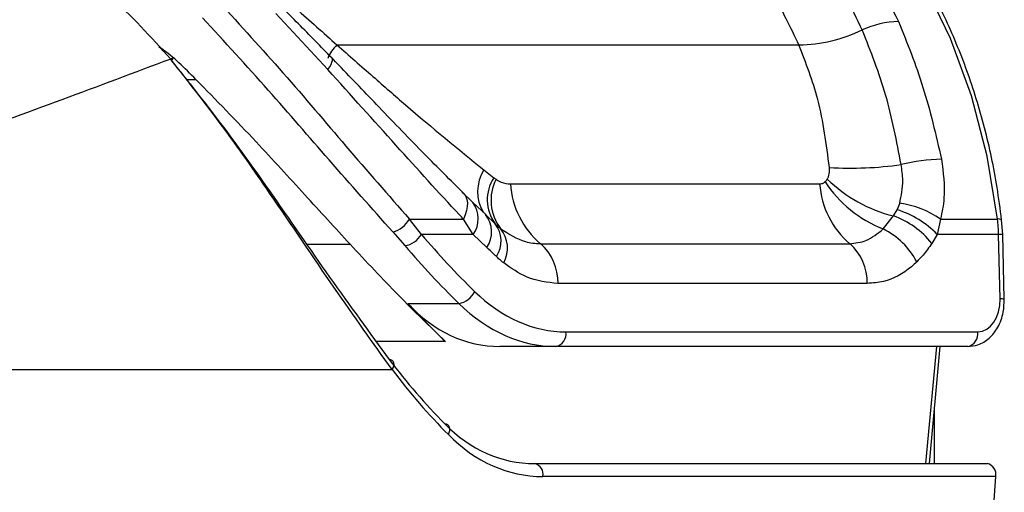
# Model space of a CAD drawing. Header units: millimetres. Extents: x 10 to 10348, y 8 to 8288.
# Tile 119 of 129: x 9805 to 9847, y 2809 to 2829. Entities that reach past the tile are written whole.
import ezdxf

# ---------------------------------------------------------------- set-up
doc = ezdxf.new("R2010")
doc.units = ezdxf.units.MM

msp = doc.modelspace()

# ---------------------------------------------------------------- linework, layer by layer
at = {"color": 7, "linetype": 'Continuous', "lineweight": 25}
for p, q in [((9818.354, 2826.682), (9816.142, 2829.063)), ((9818.739, 2827.732), (9838.361, 2827.732)), ((9824.98, 2822.417), (9825.399, 2822.089)), ((9825.399, 2822.089), (9825.495, 2822.019)), ((9826.103, 2821.823), (9839.24, 2821.823)), ((9824.063, 2821.47), (9824.462, 2821.081)), ((9824.462, 2821.081), (9824.514, 2821.036)), ((9825.074, 2820.504), (9824.516, 2821.037)), ((9842.53, 2820.726), (9842.641, 2820.998)), ((9825.042, 2820.523), (9825.455, 2820.132)), ((9841.936, 2819.908), (9842.377, 2820.463)), ((9842.377, 2820.463), (9842.53, 2820.726)), ((9821.813, 2820.327), (9824.112, 2820.327)), ((9822.323, 2819.675), (9821.813, 2820.327)), ((9824.529, 2819.675), (9824.112, 2820.327)), ((9825.455, 2820.132), (9825.688, 2819.926)), ((9844.374, 2820.327), (9844.23, 2819.675)), ((9844.374, 2820.327), (9846.793, 2820.327)), ((9847.016, 2819.669), (9846.971, 2820.298)), ((9821.112, 2819.78), (9821.623, 2819.199)), ((9824.529, 2819.675), (9822.323, 2819.675)), ((9825.105, 2819.119), (9824.529, 2819.675)), ((9844.23, 2819.675), (9844.005, 2819.297)), ((9846.84, 2819.675), (9844.23, 2819.675)), ((9846.908, 2816.932), (9846.84, 2819.675)), ((9847.083, 2816.926), (9847.016, 2819.669)), ((9827.38, 2819.283), (9840.516, 2819.283)), ((9841.262, 2817.59), (9828.126, 2817.59)), ((9821.753, 2816.741), (9823.916, 2816.741)), ((9828.46, 2815.532), (9845.952, 2815.532)), ((9828.036, 2814.911), (9825.662, 2814.911)), ((9845.528, 2814.911), (9828.036, 2814.911)), ((9843.901, 2809.931), (9844.36, 2814.911)), ((9792.661, 2813.931), (9821.079, 2813.931)), ((9827.132, 2809.931), (9846.365, 2809.931)), ((9846.717, 2809.383), (9827.484, 2809.383)), ((9845.063, 2785.181), (9846.717, 2809.383))]:
    msp.add_line(p, q, dxfattribs=at)
at = {"color": 8, "linetype": 'Continuous', "lineweight": 25}
for p, q in [((9812.329, 2826.269), (9812.741, 2826.269)), ((9817.449, 2819.262), (9819.295, 2819.262)), ((9823.343, 2815.129), (9820.4, 2815.129)), ((9843.755, 2809.931), (9844.214, 2814.911)), ((9844.108, 2812.183), (9844.108, 2809.931))]:
    msp.add_line(p, q, dxfattribs=at)
at = {"color": 7, "linetype": 'Continuous', "lineweight": 25, "flags": 128}
for points in [[(9846.793, 2820.327), (9846.355, 2822.997), (9845.687, 2825.571), (9844.798, 2828.007), (9843.704, 2830.27), (9842.419, 2832.323), (9840.965, 2834.136), (9839.364, 2835.681), (9837.64, 2836.933)], [(9811.675, 2827.134), (9811.713, 2827.155), (9811.742, 2827.168), (9811.761, 2827.173), (9811.77, 2827.168), (9811.768, 2827.155), (9811.756, 2827.134), (9811.734, 2827.105), (9811.715, 2827.083)], [(9824.063, 2821.47), (9824.15, 2821.389), (9824.215, 2821.286), (9824.257, 2821.164), (9824.276, 2821.023), (9824.27, 2820.866), (9824.241, 2820.696), (9824.188, 2820.516), (9824.112, 2820.327)], [(9821.079, 2813.931), (9821.124, 2814.009), (9821.152, 2814.086), (9821.162, 2814.159), (9821.154, 2814.223), (9821.128, 2814.278), (9821.085, 2814.32), (9821.027, 2814.347), (9820.956, 2814.36)], [(9823.469, 2811.164), (9823.508, 2811.249), (9823.53, 2811.333), (9823.535, 2811.412), (9823.522, 2811.482), (9823.492, 2811.541), (9823.446, 2811.586), (9823.386, 2811.615), (9823.314, 2811.627)]]:
    msp.add_lwpolyline(points, dxfattribs=at)
at = {"color": 8, "linetype": 'Continuous', "lineweight": 25, "flags": 128}
msp.add_lwpolyline([(9818.354, 2826.682), (9818.429, 2826.8), (9818.487, 2826.904), (9818.527, 2826.994), (9818.548, 2827.068), (9818.55, 2827.125), (9818.533, 2827.164), (9818.53, 2827.167)], dxfattribs=at)
at = {"color": 7, "linetype": 'Continuous', "lineweight": 25}
for centre, radius, start, end in [((9842.636, 2825.008), 3.717, 90.6904, 115.2484), ((9838.244, 2834.212), 6.48, 271.0371, 295.6571), ((9840.564, 2837.662), 15.167, 266.5707, 278.1033), ((9844.59, 2814.967), 7.908, 91.2729, 103.8158), ((9826.843, 2821.151), 1.722, 146.9978, 216.2939), ((9827.247, 2821.126), 1.966, 152.9955, 217.5866), ((9829.777, 2822.078), 3.682, 183.9755, 229.3885), ((9842.913, 2822.078), 3.682, 183.9755, 229.3885), ((9843.891, 2824.836), 5.301, 213.453, 248.3521), ((9843.797, 2826.321), 6.028, 225.3805, 256.3767), ((9842.101, 2817.032), 4.003, 55.4017, 82.2499), ((9824.125, 2819.779), 1.181, 326.0482, 39.0239), ((9841.126, 2816.996), 3.685, 38.6369, 70.1605), ((9841.347, 2816.909), 3.996, 43.8174, 72.7791), ((9820.847, 2820.843), 1.095, 284.0103, 331.8891), ((9824.512, 2819.397), 1.195, 326.4095, 37.9182), ((9839.828, 2819.503), 7.014, 1.4072, 6.7444), ((9821.488, 2820.15), 0.961, 278.1171, 330.3896), ((9824.662, 2819.098), 1.32, 331.253, 38.9124), ((9840.548, 2817.064), 3.164, 27.1536, 63.9851), ((9825.934, 2817.635), 2.193, 358.8133, 48.7305), ((9839.07, 2817.635), 2.193, 358.8133, 48.7305), ((9823.781, 2817.61), 0.879, 278.8034, 335.9831), ((9827.925, 2815.442), 0.543, 281.8087, 9.5366), ((9845.417, 2815.442), 0.543, 281.8087, 9.5366), ((9827.032, 2809.48), 0.462, 347.8859, 77.5205), ((9846.265, 2809.48), 0.462, 347.8859, 77.5205)]:
    msp.add_arc(centre, radius, start, end, dxfattribs=at)
at = {"color": 8, "linetype": 'Continuous', "lineweight": 25}
for centre, radius, start, end in [((9819.791, 2826.602), 1.544, 132.9615, 158.7741), ((9826.437, 2821.493), 1.725, 147.6056, 211.0297), ((9823.558, 2820.345), 1.179, 325.4169, 35.8684), ((9846.843, 2820.071), 0.261, 60.715, 100.9809), ((9846.891, 2818.613), 1.063, 83.2546, 92.7456), ((9846.959, 2815.875), 1.058, 83.2393, 92.7803)]:
    msp.add_arc(centre, radius, start, end, dxfattribs=at)
at = {"color": 7, "linetype": 'Continuous', "lineweight": 25}
for centre, major_axis, ratio, start_param, end_param in [((9840.934, 2851.714), (-2.079, 42.156), 0.706247, 2.398562, 2.492116), ((9840.51, 2851.693), (-2.079, 42.757), 0.70627, 2.399047, 2.492601), ((9828.228, 2824.932), (-0.463, 9.394), 0.706247, 2.492116, 3.106771), ((9842.422, 2851.693), (7.703, 42.445), 0.695466, 2.652484, 2.72124), ((9826.584, 2824.911), (1.8, 9.921), 0.695466, 2.652484, 3.267139), ((9827.804, 2824.911), (-0.463, 9.995), 0.706346, 2.494194, 3.108849), ((9845.918, 2816.932), (-0.069, 1.399), 0.706247, 3.106771, 4.677567), ((9840.874, 2843.931), (5.311, 38.722), 0.700456, 2.530197, 2.64649), ((9841.226, 2843.883), (5.313, 39.224), 0.700621, 2.529033, 2.645326), ((9827.849, 2819.931), (1.414, 9.951), 0.699969, 2.649844, 3.240726), ((9828.201, 2819.883), (1.416, 10.453), 0.700621, 2.645326, 3.236207)]:
    msp.add_ellipse(centre, major_axis=major_axis, ratio=ratio, start_param=start_param, end_param=end_param, dxfattribs=at)
for points, knots in [([(9846.971, 2820.298), (9846.91, 2820.756), (9846.735, 2822.081), (9846.275, 2824.223), (9845.528, 2826.66), (9844.574, 2828.955), (9843.43, 2831.076), (9842.111, 2832.993), (9840.633, 2834.668), (9839.275, 2835.896), (9838.388, 2836.481), (9838.077, 2836.687)], [0, 0, 0, 0, 0.065368, 0.189196, 0.313117, 0.437082, 0.561088, 0.685113, 0.809103, 0.932978, 1, 1, 1, 1]), ([(9837.234, 2836.02), (9837.832, 2835.494), (9839.038, 2834.432), (9840.922, 2832.068), (9841.963, 2829.982), (9842.591, 2828.725)], [0, 0, 0, 0, 0.28064, 0.566731, 1, 1, 1, 1]), ([(9841.05, 2828.37), (9840.588, 2829.319), (9839.649, 2831.242), (9837.884, 2833.614), (9836.525, 2834.821), (9835.877, 2835.398)], [0, 0, 0, 0, 0.336897, 0.683326, 1, 1, 1, 1]), ([(9838.361, 2827.732), (9838.006, 2828.472), (9837.288, 2829.964), (9835.712, 2832.283), (9834.339, 2833.542), (9833.508, 2834.303)], [0, 0, 0, 0, 0.279345, 0.564006, 1, 1, 1, 1]), ([(9811.675, 2827.134), (9810.834, 2828.071), (9809.15, 2829.945), (9806.43, 2831.692), (9804.71, 2832.042), (9803.931, 2832.201)], [0, 0, 0, 0, 0.353351, 0.707215, 1, 1, 1, 1]), ([(9813.728, 2829.559), (9814.643, 2828.557), (9816.501, 2826.521), (9819.188, 2823.335), (9820.923, 2821.347), (9821.813, 2820.327)], [0, 0, 0, 0, 0.32022, 0.65098, 1, 1, 1, 1]), ([(9818.53, 2827.167), (9818.291, 2827.414), (9817.588, 2828.143), (9816.861, 2828.872), (9816.38, 2829.354)], [0, 0, 0, 0, 0.338899, 1, 1, 1, 1]), ([(9816.765, 2829.485), (9816.845, 2829.416), (9817.509, 2828.835), (9818.163, 2828.248), (9818.739, 2827.732)], [0, 0, 0, 0, 0.120519, 1, 1, 1, 1]), ([(9821.112, 2819.78), (9820.216, 2820.786), (9818.501, 2822.711), (9815.817, 2825.849), (9813.964, 2827.866), (9813.025, 2828.889)], [0, 0, 0, 0, 0.350472, 0.670401, 1, 1, 1, 1]), ([(9842.591, 2828.725), (9842.959, 2827.809), (9843.704, 2825.958), (9844.176, 2823.909), (9844.415, 2822.873)], [0, 0, 0, 0, 0.494608, 1, 1, 1, 1]), ([(9842.702, 2822.646), (9842.512, 2823.639), (9842.126, 2825.65), (9841.412, 2827.456), (9841.05, 2828.37)], [0, 0, 0, 0, 0.493295, 1, 1, 1, 1]), ([(9812.741, 2826.269), (9812.269, 2826.749), (9811.766, 2827.262), (9811.209, 2827.625), (9811.174, 2827.648)], [0, 0, 0, 0, 0.937441, 1, 1, 1, 1]), ([(9818.739, 2827.732), (9819.251, 2827.283), (9820.239, 2826.416), (9822.349, 2824.557), (9823.883, 2823.31), (9824.98, 2822.417)], [0, 0, 0, 0, 0.234816, 0.452882, 1, 1, 1, 1]), ([(9839.657, 2822.522), (9839.529, 2823.504), (9839.289, 2825.341), (9838.656, 2826.973), (9838.361, 2827.732)], [0, 0, 0, 0, 0.5349, 1, 1, 1, 1]), ([(9811.675, 2827.134), (9808.61, 2825.98), (9802.473, 2823.669), (9795.717, 2821.394), (9792.334, 2820.254)], [0, 0, 0, 0, 0.499285, 1, 1, 1, 1]), ([(9821.079, 2813.931), (9820.267, 2815.068), (9818.615, 2817.382), (9816.206, 2820.982), (9813.883, 2824.315), (9812.418, 2826.185), (9811.675, 2827.134)], [0, 0, 0, 0, 0.288068, 0.586642, 0.790185, 1, 1, 1, 1]), ([(9824.117, 2821.427), (9823.566, 2821.975), (9822.395, 2823.14), (9820.625, 2824.985), (9819.304, 2826.368), (9818.625, 2827.068), (9818.529, 2827.167)], [0, 0, 0, 0, 0.307697, 0.654134, 0.951441, 1, 1, 1, 1]), ([(9811.702, 2827.069), (9812.409, 2826.184), (9813.846, 2824.384), (9816.098, 2821.22), (9818.496, 2817.722), (9820.125, 2815.496), (9820.956, 2814.36)], [0, 0, 0, 0, 0.202853, 0.412388, 0.700186, 1, 1, 1, 1]), ([(9824.112, 2820.327), (9824.054, 2820.388), (9823.117, 2821.389), (9821.247, 2823.459), (9819.326, 2825.599), (9818.354, 2826.682)], [0, 0, 0, 0, 0.031353, 0.509611, 1, 1, 1, 1]), ([(9819.295, 2819.262), (9818.658, 2819.955), (9817.375, 2821.352), (9815.213, 2823.742), (9813.606, 2825.385), (9812.741, 2826.269)], [0, 0, 0, 0, 0.312189, 0.629836, 1, 1, 1, 1]), ([(9839.563, 2822.03), (9839.571, 2822.045), (9839.618, 2822.126), (9839.665, 2822.292), (9839.659, 2822.453), (9839.657, 2822.522)], [0, 0, 0, 0, 0.109516, 0.621528, 1, 1, 1, 1]), ([(9842.641, 2820.998), (9842.708, 2821.32), (9842.819, 2821.85), (9842.735, 2822.422), (9842.702, 2822.646)], [0, 0, 0, 0, 0.606725, 1, 1, 1, 1]), ([(9844.415, 2822.873), (9844.489, 2822.313), (9844.606, 2821.433), (9844.436, 2820.622), (9844.374, 2820.327)], [0, 0, 0, 0, 0.636152, 1, 1, 1, 1]), ([(9825.495, 2822.019), (9825.567, 2821.976), (9825.766, 2821.857), (9825.972, 2821.836), (9826.103, 2821.823)], [0, 0, 0, 0, 0.362916, 1, 1, 1, 1]), ([(9839.24, 2821.823), (9839.27, 2821.825), (9839.342, 2821.831), (9839.419, 2821.869), (9839.46, 2821.906), (9839.468, 2821.913)], [0, 0, 0, 0, 0.361864, 0.882564, 1, 1, 1, 1]), ([(9839.468, 2821.913), (9839.471, 2821.916), (9839.506, 2821.949), (9839.535, 2821.991), (9839.563, 2822.03)], [0, 0, 0, 0, 0.075262, 1, 1, 1, 1]), ([(9825.688, 2819.926), (9826.033, 2819.699), (9826.578, 2819.339), (9827.165, 2819.298), (9827.38, 2819.283)], [0, 0, 0, 0, 0.632592, 1, 1, 1, 1]), ([(9840.516, 2819.283), (9840.752, 2819.307), (9841.263, 2819.358), (9841.7, 2819.715), (9841.936, 2819.908)], [0, 0, 0, 0, 0.461516, 1, 1, 1, 1]), ([(9819.295, 2819.262), (9819.985, 2818.52), (9821.376, 2817.025), (9822.684, 2815.764), (9823.343, 2815.129)], [0, 0, 0, 0, 0.496445, 1, 1, 1, 1]), ([(9844.005, 2819.297), (9843.884, 2819.123), (9843.684, 2818.837), (9843.454, 2818.601), (9843.363, 2818.508)], [0, 0, 0, 0, 0.606995, 1, 1, 1, 1]), ([(9825.508, 2818.736), (9825.473, 2818.768), (9825.339, 2818.896), (9825.205, 2819.024), (9825.105, 2819.119)], [0, 0, 0, 0, 0.254466, 1, 1, 1, 1]), ([(9825.819, 2818.463), (9825.759, 2818.513), (9825.653, 2818.6), (9825.551, 2818.695), (9825.508, 2818.736)], [0, 0, 0, 0, 0.570614, 1, 1, 1, 1]), ([(9828.126, 2817.59), (9827.674, 2817.638), (9826.868, 2817.725), (9826.139, 2818.238), (9825.819, 2818.463)], [0, 0, 0, 0, 0.561368, 1, 1, 1, 1]), ([(9843.363, 2818.508), (9843.289, 2818.439), (9842.865, 2818.045), (9842.152, 2817.66), (9841.495, 2817.608), (9841.262, 2817.59)], [0, 0, 0, 0, 0.1214954, 0.6884885, 1, 1, 1, 1]), ([(9845.528, 2814.911), (9845.676, 2814.926), (9846.005, 2814.959), (9846.463, 2815.246), (9846.84, 2815.724), (9847.06, 2816.316), (9847.076, 2816.74), (9847.083, 2816.926)], [0, 0, 0, 0, 0.165531, 0.36821, 0.581501, 0.816931, 1, 1, 1, 1])]:
    msp.add_open_spline(points, degree=3, knots=knots, dxfattribs=at)

doc.saveas('drawing.dxf')
